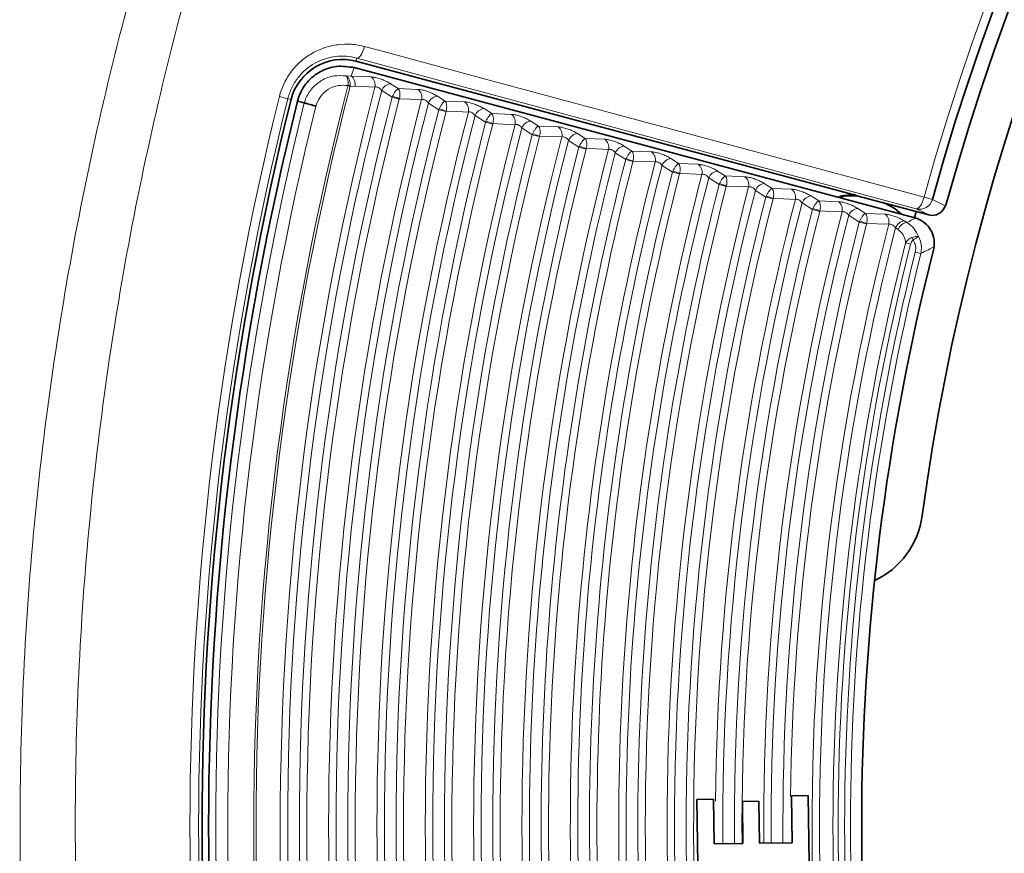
# Model space of a CAD drawing. Header units: millimetres. Extents: x 0 to 1118, y 0 to 864.
# Tile 185 of 256: x 432.65 to 441.98, y 475.49 to 483.39. Entities that reach past the tile are written whole.
import ezdxf

# ---------------------------------------------------------------- set-up
doc = ezdxf.new("R2010")
doc.units = ezdxf.units.MM

msp = doc.modelspace()

# ---------------------------------------------------------------- linework, layer by layer
at = {"color": 7, "linetype": 'Continuous', "lineweight": 18}
for p, q in [((435.8424, 483.0276), (435.8342, 482.9972)), ((441.1434, 481.6), (435.8424, 483.0276)), ((435.7885, 482.8566), (435.8181, 482.9368)), ((435.7394, 482.8588), (435.7885, 482.8566)), ((435.7887, 482.8563), (435.9787, 482.8489)), ((436.1626, 482.7849), (436.2353, 482.7379)), ((435.7581, 482.7642), (435.7586, 482.7675)), ((435.7787, 482.7589), (435.7581, 482.7642)), ((435.7787, 482.7589), (435.7796, 482.7665)), ((435.8244, 482.7603), (435.7787, 482.7589)), ((436.1767, 482.6564), (436.0785, 482.72)), ((436.2353, 482.7379), (436.4213, 482.7307)), ((435.1883, 482.6428), (435.1085, 482.6627)), ((435.1883, 482.6428), (435.2196, 482.635)), ((436.1767, 482.6564), (436.1806, 482.6655)), ((436.245, 482.6387), (436.1767, 482.6564)), ((436.2463, 482.6429), (436.245, 482.6387)), ((436.6193, 482.5381), (436.5211, 482.6017)), ((436.6052, 482.6667), (436.6779, 482.6197)), ((436.6779, 482.6197), (436.8639, 482.6124)), ((436.6193, 482.5381), (436.6232, 482.5473)), ((436.6876, 482.5204), (436.6193, 482.5381)), ((436.6889, 482.5246), (436.6876, 482.5204)), ((437.0478, 482.5484), (437.1205, 482.5014)), ((437.0619, 482.4198), (436.9636, 482.4834)), ((437.0619, 482.4198), (437.0658, 482.429)), ((437.1302, 482.4022), (437.0619, 482.4198)), ((437.1205, 482.5014), (437.3065, 482.4942)), ((437.4903, 482.4302), (437.5631, 482.3832)), ((437.1315, 482.4064), (437.1302, 482.4022)), ((437.5045, 482.3016), (437.4062, 482.3652)), ((437.5631, 482.3832), (437.7491, 482.3759)), ((437.5045, 482.3016), (437.5083, 482.3108)), ((437.5728, 482.2839), (437.5045, 482.3016)), ((437.5741, 482.2881), (437.5728, 482.2839)), ((437.9471, 482.1833), (437.8488, 482.2469)), ((437.9329, 482.3119), (438.0057, 482.2649)), ((438.0057, 482.2649), (438.1916, 482.2577)), ((437.9471, 482.1833), (437.9509, 482.1925)), ((438.0154, 482.1657), (437.9471, 482.1833)), ((438.0167, 482.1699), (438.0154, 482.1657)), ((438.3755, 482.1937), (438.4483, 482.1466)), ((438.4483, 482.1466), (438.6342, 482.1394)), ((438.3897, 482.0651), (438.2914, 482.1287)), ((438.3897, 482.0651), (438.3935, 482.0743)), ((438.458, 482.0474), (438.3897, 482.0651)), ((438.4592, 482.0517), (438.458, 482.0474)), ((438.8181, 482.0754), (438.8909, 482.0284)), ((438.8323, 481.9468), (438.734, 482.0104)), ((438.8323, 481.9468), (438.8361, 481.9561)), ((438.9006, 481.9292), (438.8323, 481.9468)), ((438.8909, 482.0284), (439.0768, 482.0212)), ((439.2607, 481.9572), (439.3335, 481.9101)), ((438.9018, 481.9334), (438.9006, 481.9292)), ((439.2748, 481.8285), (439.1766, 481.8921)), ((439.3335, 481.9101), (439.5194, 481.9029)), ((439.2748, 481.8285), (439.2787, 481.8378)), ((439.3432, 481.8109), (439.2748, 481.8285)), ((439.3444, 481.8152), (439.3432, 481.8109)), ((439.7174, 481.7103), (439.6192, 481.7739)), ((439.7033, 481.8389), (439.7761, 481.7919)), ((439.7761, 481.7919), (439.962, 481.7847)), ((439.7174, 481.7103), (439.7213, 481.7196)), ((439.7858, 481.6927), (439.7174, 481.7103)), ((439.787, 481.6969), (439.7858, 481.6927)), ((440.1459, 481.7207), (440.2186, 481.6736)), ((440.2186, 481.6736), (440.4046, 481.6664)), ((441.2962, 481.6876), (441.2169, 481.7094)), ((440.16, 481.592), (440.0617, 481.6556)), ((440.16, 481.592), (440.1639, 481.6013)), ((440.2284, 481.5744), (440.16, 481.592)), ((440.2296, 481.5787), (440.2284, 481.5744)), ((440.5885, 481.6024), (440.6612, 481.5554)), ((440.6026, 481.4737), (440.5043, 481.5374)), ((440.6026, 481.4737), (440.6065, 481.4831)), ((440.6612, 481.5554), (440.8472, 481.5482)), ((441.031, 481.4842), (441.0548, 481.4688)), ((440.671, 481.4562), (440.6026, 481.4737)), ((440.6722, 481.4604), (440.671, 481.4562)), ((440.9707, 481.4037), (440.9469, 481.4191)), ((441.0899, 481.2653), (441.0422, 481.2774)), ((441.1867, 481.1748), (441.1337, 481.1881))]:
    msp.add_line(p, q, dxfattribs=at)
at = {"color": 7, "linetype": 'Continuous', "lineweight": 35}
for p, q in [((435.8342, 482.9972), (440.5415, 481.7359)), ((441.1284, 481.5139), (435.8181, 482.9368)), ((435.3447, 482.6022), (435.2803, 482.6199)), ((435.3448, 482.6022), (435.3447, 482.6022)), ((440.581, 481.7235), (441.1421, 481.5732)), ((441.126, 481.513), (441.1421, 481.5732)), ((441.2631, 481.5407), (441.1421, 481.5732)), ((441.4241, 481.633), (441.416, 481.6284)), ((441.1366, 481.5116), (441.1284, 481.5139)), ((439.0637, 476.0006), (439.222, 476.0028)), ((439.0723, 475.386), (439.0637, 476.0006)), ((439.222, 476.0028), (439.2279, 475.581)), ((439.4952, 475.9831), (439.6519, 475.9853)), ((439.5007, 475.5849), (439.4952, 475.9831)), ((439.6519, 475.9853), (439.6575, 475.587)), ((439.9617, 476.0366), (440.12, 476.0389)), ((439.9679, 475.5914), (439.9617, 476.0366)), ((440.12, 476.0389), (440.129, 475.4008)), ((439.2279, 475.581), (439.5007, 475.5849)), ((439.6575, 475.587), (439.9679, 475.5914))]:
    msp.add_line(p, q, dxfattribs=at)
at = {"color": 7, "linetype": 'Continuous', "lineweight": 18, "flags": 128}
for points in [[(435.8424, 483.0276), (435.851, 483.0278), (435.8606, 483.0326), (435.8707, 483.0419), (435.881, 483.0552), (435.891, 483.0721), (435.9004, 483.0918), (435.9088, 483.1138), (435.916, 483.137)], [(435.916, 483.137), (436.1428, 483.0759), (437.0502, 482.8316), (440.6796, 481.8541), (441.2169, 481.7094)], [(436.0141, 482.7528), (435.9007, 482.7573), (435.8244, 482.7603)], [(436.4567, 482.6346), (436.3433, 482.6391), (436.2463, 482.6429)], [(436.8993, 482.5163), (436.7859, 482.5208), (436.6889, 482.5246)], [(437.3419, 482.3981), (437.2285, 482.4026), (437.1315, 482.4064)], [(437.7845, 482.2798), (437.671, 482.2843), (437.5741, 482.2881)], [(438.227, 482.1616), (438.1136, 482.1661), (438.0167, 482.1699)], [(438.6696, 482.0434), (438.5562, 482.0478), (438.4592, 482.0517)], [(439.1122, 481.9251), (438.9988, 481.9296), (438.9018, 481.9334)], [(439.5548, 481.8069), (439.4414, 481.8114), (439.3444, 481.8152)], [(439.9974, 481.6886), (439.884, 481.6931), (439.787, 481.6969)], [(441.1434, 481.6), (441.152, 481.6002), (441.1616, 481.605), (441.1717, 481.6143), (441.182, 481.6276), (441.192, 481.6444), (441.2014, 481.6642), (441.2098, 481.6861), (441.2169, 481.7094)], [(441.2962, 481.6876), (441.3002, 481.6856), (441.3161, 481.6777), (441.3799, 481.6463), (441.416, 481.6284)], [(440.44, 481.5704), (440.3266, 481.5749), (440.2296, 481.5787)], [(441.2631, 481.5407), (441.2056, 481.5692), (441.1434, 481.6)], [(440.8826, 481.4521), (440.7692, 481.4566), (440.6722, 481.4604)]]:
    msp.add_lwpolyline(points, dxfattribs=at)
at = {"color": 7, "linetype": 'Continuous', "lineweight": 35, "flags": 128}
for points in [[(440.5415, 481.7359), (440.4374, 481.7217), (440.4023, 481.7085)], [(440.416, 481.7048), (440.4734, 481.7217), (440.581, 481.7235)]]:
    msp.add_lwpolyline(points, dxfattribs=at)
at = {"color": 7, "linetype": 'Continuous', "lineweight": 35}
for centre, radius, start, end in [((462.8758, 475.7514), 21.875, 63.34723, 172.28355), ((462.8758, 475.7514), 22.3812, 102.96505, 164.61944), ((462.8758, 475.7514), 22.2435, 102.62005, 164.66754), ((435.7048, 482.5142), 0.5, 75, 166.02319), ((462.8758, 475.7514), 28.5, 166.02319, 193.97681), ((462.8758, 475.7514), 28.4375, 166.02319, 193.97681), ((440.6562, 481.1875), 0.5, 46.04498, 70.21129), ((462.8758, 475.7514), 22.25, 165.79659, 194.20341), ((440.4124, 478.7952), 0.7938, 294.98039, 352.28355)]:
    msp.add_arc(centre, radius, start, end, dxfattribs=at)
at = {"color": 7, "linetype": 'Continuous', "lineweight": 18}
for centre, radius, start, end in [((462.8758, 475.7514), 22.4634, 102.96505, 164.61944), ((435.9212, 482.7732), 0.0951, 347.63454, 52.80521), ((436.1739, 482.6834), 0.1022, 96.34309, 159.03574), ((462.8758, 475.7514), 28.0099, 165.50061, 194.49938), ((462.8758, 475.7514), 27.9886, 165.50061, 194.49938), ((462.8758, 475.7514), 27.7592, 165.39113, 194.60887), ((462.8758, 475.7514), 27.6886, 165.42335, 194.57665), ((435.791, 483.2266), 0.4602, 265.9642, 268.57456), ((436.3638, 482.6549), 0.0951, 347.63813, 52.80601), ((462.8758, 475.7514), 28.6145, 166.02319, 193.97681), ((462.8758, 475.7514), 28.5323, 166.02319, 193.97681), ((462.8758, 475.7514), 28.3707, 166.0265, 193.97425), ((462.8758, 475.7514), 27.5776, 165.49984, 194.50016), ((462.8758, 475.7514), 27.507, 165.49984, 194.50016), ((462.8758, 475.7514), 27.3011, 165.39699, 194.60301), ((462.8758, 475.7514), 27.2305, 165.42979, 194.57021), ((436.0546, 482.1935), 0.4885, 66.90246, 75.06136), ((436.6165, 482.5651), 0.1022, 96.34456, 159.03844), ((436.8064, 482.5367), 0.0951, 347.64185, 52.80684), ((462.8758, 475.7514), 28.2562, 166.03072, 193.97097), ((462.8758, 475.7514), 27.1195, 165.50761, 194.49239), ((462.8758, 475.7514), 27.0489, 165.50761, 194.49239), ((462.8758, 475.7514), 26.843, 165.40305, 194.59695), ((436.4975, 482.076), 0.4878, 66.8964, 75.06796), ((437.059, 482.4469), 0.1022, 96.34608, 159.04124), ((462.8758, 475.7514), 26.7724, 165.43646, 194.56354), ((462.8758, 475.7514), 26.6614, 165.51565, 194.48435), ((436.9403, 481.9585), 0.487, 66.89013, 75.07478), ((437.249, 482.4184), 0.0951, 347.6457, 52.80769), ((437.5016, 482.3286), 0.1022, 96.34766, 159.04413), ((462.8758, 475.7514), 26.5908, 165.51565, 194.48435), ((462.8758, 475.7514), 26.3849, 165.40932, 194.59068), ((462.8758, 475.7514), 26.3143, 165.44336, 194.55664), ((437.6916, 482.3002), 0.0951, 347.64968, 52.80858), ((462.8758, 475.7514), 26.2033, 165.52396, 194.47604), ((462.8758, 475.7514), 26.1327, 165.52396, 194.47604), ((462.8758, 475.7514), 25.9268, 165.41581, 194.58419), ((462.8758, 475.7514), 25.8562, 165.4505, 194.5495), ((437.3832, 481.841), 0.4862, 66.88365, 75.08185), ((437.9442, 482.2104), 0.1022, 96.34929, 159.04713), ((438.1342, 482.1819), 0.0951, 347.6538, 52.8095), ((462.8758, 475.7514), 25.7452, 165.53258, 194.46742), ((462.8758, 475.7514), 25.6746, 165.53258, 194.46742), ((462.8758, 475.7514), 25.4687, 165.42253, 194.57747), ((437.8261, 481.7236), 0.4853, 66.87693, 75.08916), ((438.3868, 482.0921), 0.1022, 96.35099, 159.05023), ((438.5768, 482.0637), 0.0951, 347.65808, 52.81045), ((462.8758, 475.7514), 25.3981, 165.45791, 186.17011), ((462.8758, 475.7514), 25.2871, 165.54151, 186.24123), ((462.8758, 475.7514), 25.2165, 165.54151, 187.11165), ((462.8758, 475.7514), 25.0106, 165.4295, 186.7985), ((438.2689, 481.6062), 0.4844, 66.86998, 75.09674), ((438.8294, 481.9739), 0.1022, 96.35274, 159.05345), ((462.8758, 475.7514), 24.94, 165.46558, 186.42144), ((462.8758, 475.7514), 24.829, 165.55076, 186.13378), ((438.7118, 481.4888), 0.4835, 66.86277, 75.10459), ((439.0194, 481.9454), 0.0951, 347.66251, 52.81144), ((439.272, 481.8556), 0.1022, 96.35456, 159.05678), ((462.8758, 475.7514), 24.7584, 165.55076, 186.06262), ((462.8758, 475.7514), 24.5525, 165.43673, 186.09611), ((462.8758, 475.7514), 24.4819, 165.47355, 186.20255), ((439.4619, 481.8272), 0.0951, 347.66711, 52.81246), ((462.8758, 475.7514), 24.3709, 165.56037, 186.69203), ((462.8758, 475.7514), 24.3003, 165.56037, 194.43963), ((462.8758, 475.7514), 24.0944, 165.44423, 194.55577), ((462.8758, 475.7514), 24.0238, 165.48181, 194.51819), ((439.1547, 481.3714), 0.4826, 66.85529, 75.11274), ((439.7146, 481.7374), 0.1022, 96.35646, 159.06025), ((439.9045, 481.7089), 0.0951, 347.6719, 52.81352), ((462.8758, 475.7514), 23.9128, 165.57034, 194.42966), ((462.8758, 475.7514), 23.8422, 165.57034, 181.68936), ((462.8758, 475.7514), 23.6363, 165.45203, 179.43684), ((439.5977, 481.2541), 0.4816, 66.84753, 75.1212), ((440.1572, 481.6191), 0.1022, 96.35842, 159.06385), ((440.3471, 481.5907), 0.0951, 347.67686, 52.81462), ((441.1757, 481.7207), 0.125, 255.00823, 344.61964), ((462.8758, 475.7514), 23.5657, 165.4904, 180.41144), ((462.8758, 475.7514), 23.4547, 165.58071, 180.40959), ((462.8758, 475.7514), 23.3841, 165.58071, 180.40841), ((440.0406, 481.1368), 0.4806, 66.83946, 75.12999), ((440.5998, 481.5009), 0.1022, 96.36047, 159.06759), ((462.8758, 475.7514), 23.1782, 165.46013, 180.40492), ((462.8758, 475.7514), 23.1076, 165.49934, 180.40371), ((440.4835, 481.0195), 0.4796, 66.83107, 75.13913), ((440.7897, 481.4724), 0.0951, 347.68203, 52.81577), ((441.0424, 481.3826), 0.1022, 96.3626, 159.07149), ((462.8758, 475.7514), 22.9965, 165.59149, 180.40178), ((462.8758, 475.7514), 22.926, 165.59149, 179.30765), ((462.8758, 475.7514), 22.7201, 165.46855, 182.23412), ((462.8758, 475.7514), 22.6495, 165.50863, 194.49137), ((441.0662, 481.3672), 0.1022, 96.36779, 159.08099), ((440.9454, 481.2384), 0.1784, 20.93794, 29.61168), ((462.8758, 475.7514), 22.5221, 165.79704, 194.20296), ((462.8758, 475.7514), 22.4729, 165.79704, 194.20296), ((462.8758, 475.7514), 22.4116, 165.96097, 194.03903), ((462.8758, 475.7514), 22.357, 165.96097, 194.03903)]:
    msp.add_arc(centre, radius, start, end, dxfattribs=at)
for points, knots in [([(463.0793, 505.9375), (464.0748, 505.9308), (465.0647, 505.875), (467.0328, 505.6675), (468.0111, 505.5157), (469.4697, 505.215), (469.9554, 505.1023), (470.916, 504.8544), (471.3914, 504.7191), (472.8038, 504.2798), (473.7267, 503.9424), (475.5355, 503.1797), (476.4214, 502.7544), (477.7222, 502.0496), (478.1511, 501.8035), (478.9994, 501.2885), (479.4192, 501.0193), (480.6503, 500.1863), (481.4382, 499.5944), (482.9501, 498.3398), (483.674, 497.6771), (485.0575, 496.2802), (485.7172, 495.5462), (486.5004, 494.5827), (486.6551, 494.3875), (486.9589, 493.9943), (487.1081, 493.7963), (487.5475, 493.1976), (487.8297, 492.7927), (488.6443, 491.5603), (489.145, 490.7155), (490.0626, 488.9802), (490.4795, 488.0897), (491.0406, 486.7187), (491.2169, 486.2558), (491.4649, 485.5526), (491.5449, 485.3167), (491.6984, 484.8447), (491.7721, 484.6082), (492.1254, 483.4231), (492.3598, 482.4671), (492.734, 480.5396), (492.8739, 479.5681), (493.0589, 477.6096), (493.104, 476.6225), (493.0979, 475.1298), (493.0836, 474.6337), (493.0309, 473.6465), (492.9925, 473.155), (492.8419, 471.687), (492.6942, 470.7167), (492.3047, 468.7929), (492.0629, 467.8394), (491.6283, 466.422), (491.4714, 465.9516), (491.1331, 465.0154), (490.9531, 464.5534), (490.3812, 463.1857), (489.9574, 462.2981), (489.027, 460.5698), (488.5204, 459.7293), (487.6975, 458.5042), (487.4127, 458.1018), (486.8219, 457.3091), (486.5156, 456.9184), (485.5659, 455.767), (484.9001, 455.037), (483.5055, 453.6496), (482.7767, 452.9922), (481.2566, 451.7494), (480.4653, 451.164), (479.436, 450.4785), (479.2281, 450.3437), (478.8084, 450.0788), (478.5962, 449.9486), (477.9559, 449.5663), (477.5245, 449.3229), (476.2168, 448.6268), (475.3272, 448.2079), (473.5126, 447.4587), (472.5877, 447.1285), (471.1737, 446.7002), (470.698, 446.5687), (469.9776, 446.3884), (469.7363, 446.3312), (469.2515, 446.2225), (469.0078, 446.171), (467.7888, 445.9291), (466.8086, 445.7845), (464.8379, 445.5916), (463.8472, 445.5433), (461.8565, 445.5449), (460.8695, 445.5947), (458.9115, 445.7889), (457.9404, 445.9332), (456.0143, 446.3161), (455.0592, 446.5547), (453.8755, 446.9129), (453.6393, 446.9876), (453.1679, 447.143), (452.9324, 447.2239), (452.2302, 447.4747), (451.768, 447.6528), (450.3992, 448.2191), (449.5101, 448.6392), (447.7779, 449.5629), (446.9348, 450.0665), (445.705, 450.8851), (445.3009, 451.1686), (444.7037, 451.61), (444.5061, 451.7598), (444.1139, 452.0648), (443.9191, 452.2202), (442.9582, 453.0064), (442.2262, 453.6682), (440.8337, 455.056), (440.1732, 455.782), (438.9235, 457.2977), (438.3342, 458.0875), (437.5052, 459.3214), (437.2374, 459.7421), (436.7254, 460.5921), (436.4809, 461.0218), (435.7807, 462.325), (435.3586, 463.2124), (434.6027, 465.0237), (434.269, 465.9477), (433.8353, 467.3615), (433.7019, 467.8375), (433.4578, 468.7987), (433.3471, 469.2851), (433.0527, 470.7429), (432.9057, 471.7175), (432.7071, 473.6719), (432.6555, 474.6518), (432.648, 476.6168), (432.6921, 477.602), (432.8321, 479.0838), (432.8912, 479.579), (433.033, 480.5597), (433.1156, 481.0466), (433.3986, 482.4972), (433.6338, 483.4505), (434.1957, 485.3305), (434.5224, 486.2571), (435.0825, 487.6264), (435.2809, 488.0795), (435.5963, 488.7538), (435.7046, 488.978), (435.9263, 489.423), (436.0397, 489.6437), (436.6192, 490.7381), (437.1226, 491.5848), (438.207, 493.2223), (438.7882, 494.013), (440.0281, 495.5383), (440.6869, 496.2729), (441.5606, 497.155), (441.7381, 497.3298), (442.0964, 497.6741), (442.2773, 497.8437), (442.8253, 498.3449), (443.1976, 498.6689), (444.3353, 499.6114), (445.1212, 500.2003), (446.7477, 501.2997), (447.5882, 501.8102), (448.8905, 502.5162), (449.3316, 502.7416), (450.0038, 503.0644), (450.2296, 503.1694), (450.6822, 503.3732), (450.9093, 503.4721), (452.0491, 503.952), (452.9741, 504.2888), (454.8497, 504.8706), (455.8004, 505.1156), (457.7276, 505.5132), (458.7042, 505.6656), (460.6841, 505.875), (461.6769, 505.9308), (462.6724, 505.9375)], [0, 0, 0, 0, 0.015625, 0.015625, 0.03125, 0.03125, 0.039062, 0.039062, 0.046875, 0.046875, 0.0625, 0.0625, 0.078125, 0.078125, 0.085937, 0.085937, 0.09375, 0.09375, 0.109375, 0.109375, 0.125, 0.125, 0.140625, 0.140625, 0.144531, 0.144531, 0.148437, 0.148437, 0.15625, 0.15625, 0.171875, 0.171875, 0.1875, 0.1875, 0.195312, 0.195312, 0.199219, 0.199219, 0.203125, 0.203125, 0.21875, 0.21875, 0.234375, 0.234375, 0.25, 0.25, 0.257812, 0.257812, 0.265625, 0.265625, 0.28125, 0.28125, 0.296875, 0.296875, 0.304687, 0.304687, 0.3125, 0.3125, 0.328125, 0.328125, 0.34375, 0.34375, 0.351562, 0.351562, 0.359375, 0.359375, 0.375, 0.375, 0.390625, 0.390625, 0.40625, 0.40625, 0.410156, 0.410156, 0.414062, 0.414062, 0.421875, 0.421875, 0.4375, 0.4375, 0.453125, 0.453125, 0.460937, 0.460937, 0.464844, 0.464844, 0.46875, 0.46875, 0.484375, 0.484375, 0.5, 0.5, 0.515625, 0.515625, 0.53125, 0.53125, 0.546875, 0.546875, 0.550781, 0.550781, 0.554687, 0.554687, 0.5625, 0.5625, 0.578125, 0.578125, 0.59375, 0.59375, 0.601562, 0.601562, 0.605469, 0.605469, 0.609375, 0.609375, 0.625, 0.625, 0.640625, 0.640625, 0.65625, 0.65625, 0.664062, 0.664062, 0.671875, 0.671875, 0.6875, 0.6875, 0.703125, 0.703125, 0.710937, 0.710937, 0.71875, 0.71875, 0.734375, 0.734375, 0.75, 0.75, 0.765625, 0.765625, 0.773438, 0.773438, 0.78125, 0.78125, 0.796875, 0.796875, 0.8125, 0.8125, 0.820313, 0.820313, 0.824219, 0.824219, 0.828125, 0.828125, 0.84375, 0.84375, 0.859375, 0.859375, 0.875, 0.875, 0.878906, 0.878906, 0.882813, 0.882813, 0.890625, 0.890625, 0.90625, 0.90625, 0.921875, 0.921875, 0.929688, 0.929688, 0.933594, 0.933594, 0.9375, 0.9375, 0.953125, 0.953125, 0.96875, 0.96875, 0.984375, 0.984375, 1, 1, 1, 1]), ([(462.6258, 505.5573), (461.6461, 505.5491), (460.6688, 505.4924), (458.721, 505.2826), (457.7604, 505.1306), (455.8648, 504.7353), (454.9298, 504.492), (453.0854, 503.915), (452.1759, 503.5812), (451.0554, 503.1059), (450.8322, 503.0079), (450.3873, 502.8061), (450.1653, 502.7021), (449.5046, 502.3825), (449.0712, 502.1594), (447.7916, 501.4607), (446.966, 500.9557), (445.369, 499.8684), (444.5976, 499.2862), (443.4814, 498.3546), (443.1161, 498.0343), (442.5787, 497.539), (442.4013, 497.3714), (442.05, 497.0313), (441.876, 496.8585), (441.0194, 495.9869), (440.3739, 495.2613), (439.1597, 493.755), (438.5911, 492.9744), (437.5305, 491.3584), (437.0386, 490.523), (436.4728, 489.4437), (436.3621, 489.226), (436.1456, 488.7872), (436.0399, 488.5661), (435.732, 487.9011), (435.5385, 487.4545), (434.9923, 486.1044), (434.6739, 485.1912), (434.1267, 483.3389), (433.898, 482.3997), (433.6231, 480.9713), (433.5428, 480.4919), (433.4054, 479.5264), (433.3481, 479.039), (433.2127, 477.5803), (433.1703, 476.6105), (433.179, 474.6762), (433.2301, 473.7116), (433.4254, 471.7876), (433.5696, 470.8282), (433.8581, 469.3931), (433.9666, 468.9144), (434.2057, 467.968), (434.3364, 467.4994), (434.7612, 466.1072), (435.0882, 465.1971), (435.8288, 463.4127), (436.2424, 462.5384), (436.9287, 461.2541), (437.1685, 460.8305), (437.5449, 460.2021), (437.6734, 459.9936), (437.9352, 459.58), (438.0685, 459.3753), (438.7459, 458.3617), (439.3239, 457.583), (440.5501, 456.0881), (441.1984, 455.372), (442.5656, 454.0027), (443.2846, 453.3495), (444.2287, 452.5736), (444.4201, 452.4202), (444.8054, 452.1192), (444.9995, 451.9713), (445.5864, 451.5357), (445.9835, 451.2559), (447.1921, 450.4478), (448.0209, 449.9507), (449.7241, 449.0387), (450.5984, 448.6238), (451.9449, 448.0645), (452.3996, 447.8887), (453.0904, 447.6409), (453.3221, 447.561), (453.7859, 447.4075), (454.0183, 447.3338), (455.1829, 446.9799), (456.1226, 446.7443), (458.0179, 446.3661), (458.9734, 446.2236), (460.9003, 446.0318), (461.8717, 445.9825), (463.831, 445.9808), (464.8061, 446.0286), (466.7456, 446.2191), (467.7103, 446.3618), (468.9098, 446.6007), (469.1497, 446.6516), (469.6268, 446.7589), (469.8642, 446.8155), (470.5731, 446.9935), (471.0413, 447.1234), (472.4324, 447.5464), (473.3423, 447.8724), (475.1271, 448.6121), (476.002, 449.0258), (477.2877, 449.713), (477.7119, 449.9532), (478.3413, 450.3306), (478.5499, 450.4592), (478.9626, 450.7207), (479.167, 450.8538), (480.1787, 451.5305), (480.9563, 452.1083), (482.4497, 453.3348), (483.1655, 453.9834), (484.5348, 455.3521), (485.1882, 456.0722), (486.1201, 457.2076), (486.4207, 457.593), (487.0004, 458.3747), (487.2797, 458.7714), (488.0868, 459.9792), (488.5835, 460.8078), (489.4955, 462.5109), (489.9107, 463.3854), (490.4711, 464.7326), (490.6474, 465.1875), (490.9788, 466.1095), (491.1326, 466.5727), (491.5584, 467.9685), (491.7953, 468.9073), (492.1773, 470.8014), (492.3222, 471.7566), (492.4703, 473.2017), (492.5081, 473.6855), (492.5603, 474.6572), (492.5746, 475.1455), (492.5816, 476.6144), (492.5384, 477.586), (492.3596, 479.5143), (492.224, 480.4709), (491.8604, 482.3694), (491.6324, 483.3111), (491.2884, 484.4788), (491.2167, 484.7119), (491.0671, 485.177), (490.9893, 485.4094), (490.7476, 486.1024), (490.5758, 486.5585), (490.0287, 487.9099), (489.622, 488.7881), (488.7258, 490.4998), (488.2365, 491.3334), (487.4398, 492.5498), (487.1637, 492.9496), (486.7337, 493.5406), (486.5877, 493.7362), (486.2902, 494.1245), (486.1387, 494.3173), (485.3719, 495.2686), (484.7256, 495.9936), (483.3694, 497.3737), (482.6595, 498.0287), (481.1761, 499.2689), (480.4028, 499.8541), (479.1938, 500.6781), (478.7815, 500.9444), (477.9482, 501.4539), (477.5268, 501.6974), (476.2487, 502.3949), (475.3781, 502.816), (473.6001, 503.5715), (472.6927, 503.9059), (471.3039, 504.3416), (470.8363, 504.4759), (469.8916, 504.722), (469.4138, 504.834), (467.9787, 505.1331), (467.0161, 505.2845), (465.0796, 505.4925), (464.1056, 505.5491), (463.1258, 505.5573)], [0, 0, 0, 0, 0.015625, 0.015625, 0.03125, 0.03125, 0.046875, 0.046875, 0.0625, 0.0625, 0.066406, 0.066406, 0.070312, 0.070312, 0.078125, 0.078125, 0.09375, 0.09375, 0.109375, 0.109375, 0.117187, 0.117187, 0.121094, 0.121094, 0.125, 0.125, 0.140625, 0.140625, 0.15625, 0.15625, 0.171875, 0.171875, 0.175781, 0.175781, 0.179687, 0.179687, 0.1875, 0.1875, 0.203125, 0.203125, 0.21875, 0.21875, 0.226562, 0.226562, 0.234375, 0.234375, 0.25, 0.25, 0.265625, 0.265625, 0.28125, 0.28125, 0.289062, 0.289062, 0.296875, 0.296875, 0.3125, 0.3125, 0.328125, 0.328125, 0.335937, 0.335937, 0.339844, 0.339844, 0.34375, 0.34375, 0.359375, 0.359375, 0.375, 0.375, 0.390625, 0.390625, 0.394531, 0.394531, 0.398438, 0.398438, 0.40625, 0.40625, 0.421875, 0.421875, 0.4375, 0.4375, 0.445313, 0.445313, 0.449219, 0.449219, 0.453125, 0.453125, 0.46875, 0.46875, 0.484375, 0.484375, 0.5, 0.5, 0.515625, 0.515625, 0.53125, 0.53125, 0.535156, 0.535156, 0.539063, 0.539063, 0.546875, 0.546875, 0.5625, 0.5625, 0.578125, 0.578125, 0.585938, 0.585938, 0.589844, 0.589844, 0.59375, 0.59375, 0.609375, 0.609375, 0.625, 0.625, 0.640625, 0.640625, 0.648438, 0.648438, 0.65625, 0.65625, 0.671875, 0.671875, 0.6875, 0.6875, 0.695313, 0.695313, 0.703125, 0.703125, 0.71875, 0.71875, 0.734375, 0.734375, 0.742188, 0.742188, 0.75, 0.75, 0.765625, 0.765625, 0.78125, 0.78125, 0.796875, 0.796875, 0.800781, 0.800781, 0.804688, 0.804688, 0.8125, 0.8125, 0.828125, 0.828125, 0.84375, 0.84375, 0.851563, 0.851563, 0.855469, 0.855469, 0.859375, 0.859375, 0.875, 0.875, 0.890625, 0.890625, 0.90625, 0.90625, 0.914063, 0.914063, 0.921875, 0.921875, 0.9375, 0.9375, 0.953125, 0.953125, 0.960938, 0.960938, 0.96875, 0.96875, 0.984375, 0.984375, 1, 1, 1, 1]), ([(435.1085, 482.6627), (435.1194, 482.7066), (435.1346, 482.7486), (435.1733, 482.8288), (435.1971, 482.8675), (435.251, 482.9379), (435.2812, 482.9699), (435.3478, 483.0278), (435.3838, 483.0531), (435.459, 483.0957), (435.4989, 483.1133), (435.5806, 483.1402), (435.6221, 483.1494), (435.7063, 483.1599), (435.7492, 483.161), (435.8334, 483.155), (435.8749, 483.1481), (435.916, 483.137)], [0, 0, 0, 0, 0.125, 0.125, 0.25, 0.25, 0.375, 0.375, 0.5, 0.5, 0.625, 0.625, 0.75, 0.75, 0.875, 0.875, 1, 1, 1, 1]), ([(435.8424, 483.0276), (435.8096, 483.0364), (435.7764, 483.042), (435.7091, 483.047), (435.6748, 483.0462), (435.6072, 483.0381), (435.5738, 483.0309), (435.508, 483.0096), (435.4757, 482.9956), (435.384, 482.9445), (435.3281, 482.8971), (435.2615, 482.811), (435.2418, 482.7794), (435.2099, 482.7135), (435.1973, 482.679), (435.1883, 482.6428)], [0, 0, 0, 0, 0.125, 0.125, 0.25, 0.25, 0.375, 0.375, 0.5, 0.5, 0.75, 0.75, 0.875, 0.875, 1, 1, 1, 1]), ([(435.3448, 482.6022), (435.3471, 482.6099), (435.361, 482.6569), (435.4071, 482.7387), (435.5047, 482.8217), (435.6225, 482.8659), (435.7023, 482.861), (435.7394, 482.8588)], [0, 0, 0, 0, 0.046603, 0.28207, 0.526767, 0.780133, 1, 1, 1, 1]), ([(435.7586, 482.7675), (435.7594, 482.7754), (435.7612, 482.7934), (435.7589, 482.8204), (435.7518, 482.8441), (435.7441, 482.855), (435.7397, 482.8586), (435.7394, 482.8588)], [0, 0, 0, 0, 0.202414, 0.461723, 0.72258, 0.986118, 1, 1, 1, 1]), ([(435.7796, 482.7665), (435.7796, 482.7745), (435.7797, 482.7926), (435.7726, 482.8198), (435.7591, 482.8439), (435.7466, 482.8549), (435.7397, 482.8586), (435.7394, 482.8588)], [0, 0, 0, 0, 0.202407, 0.461766, 0.722656, 0.989249, 1, 1, 1, 1]), ([(435.7885, 482.8566), (435.7885, 482.8566), (435.7885, 482.8565), (435.7886, 482.8564), (435.7887, 482.8564), (435.7887, 482.8563)], [0, 0, 0, 0, 0.437569, 0.755085, 1, 1, 1, 1]), ([(435.8244, 482.7603), (435.8249, 482.7639), (435.8261, 482.7729), (435.8259, 482.7919), (435.8207, 482.8163), (435.8079, 482.8411), (435.7951, 482.8513), (435.7887, 482.8563)], [0, 0, 0, 0, 0.0944958, 0.236649, 0.4911001, 0.74555, 1, 1, 1, 1]), ([(435.9787, 482.8489), (435.9862, 482.8483), (436.0041, 482.8469), (436.0408, 482.8386), (436.0846, 482.8241), (436.1283, 482.8053), (436.1512, 482.7917), (436.1626, 482.7849)], [0, 0, 0, 0, 0.148172, 0.353493, 0.564858, 0.782559, 1, 1, 1, 1]), ([(435.7586, 482.7675), (435.7275, 482.7695), (435.6644, 482.7736), (435.5738, 482.7376), (435.5018, 482.6749), (435.4675, 482.6137), (435.4571, 482.5786), (435.4553, 482.5725)], [0, 0, 0, 0, 0.242991, 0.49206, 0.729312, 0.953176, 1, 1, 1, 1]), ([(436.0785, 482.72), (436.075, 482.7246), (436.0682, 482.7337), (436.0544, 482.7445), (436.0437, 482.7498), (436.0342, 482.753), (436.0283, 482.754), (436.0205, 482.7542), (436.017, 482.7534), (436.0141, 482.7528)], [0, 0, 0, 0, 0.23606, 0.456647, 0.619171, 0.659578, 0.826952, 0.854671, 1, 1, 1, 1]), ([(436.1806, 482.6655), (436.1845, 482.6734), (436.1928, 482.6903), (436.2073, 482.7125), (436.2181, 482.7251), (436.2253, 482.7316), (436.2287, 482.7343), (436.2316, 482.7361), (436.2331, 482.7369), (436.234, 482.7374), (436.2346, 482.7376), (436.2349, 482.7377), (436.2351, 482.7378), (436.2352, 482.7379), (436.2353, 482.7379)], [0, 0, 0, 0, 0.2158364, 0.4599166, 0.7170342, 0.7751463, 0.8685292, 0.9220001, 0.9534984, 0.97223, 0.9834062, 0.991107, 0.9922186, 1, 1, 1, 1]), ([(436.2463, 482.6429), (436.248, 482.6516), (436.2515, 482.67), (436.2512, 482.6974), (436.2476, 482.7149), (436.2436, 482.7254), (436.2412, 482.73), (436.2389, 482.7335), (436.2375, 482.7354), (436.2366, 482.7365), (436.2361, 482.7371), (436.2358, 482.7374), (436.2356, 482.7377), (436.2354, 482.7378), (436.2353, 482.7379)], [0, 0, 0, 0, 0.215837, 0.459917, 0.717035, 0.775146, 0.86853, 0.922001, 0.953499, 0.97223, 0.983406, 0.991107, 0.992219, 1, 1, 1, 1]), ([(436.4213, 482.7307), (436.4288, 482.7301), (436.4467, 482.7287), (436.4833, 482.7203), (436.5271, 482.7059), (436.5709, 482.6871), (436.5937, 482.6735), (436.6052, 482.6667)], [0, 0, 0, 0, 0.1481472, 0.3534689, 0.5648397, 0.78255, 1, 1, 1, 1]), ([(436.5211, 482.6017), (436.5176, 482.6064), (436.5108, 482.6155), (436.497, 482.6263), (436.4862, 482.6315), (436.4768, 482.6347), (436.4709, 482.6358), (436.463, 482.6359), (436.4596, 482.6352), (436.4567, 482.6346)], [0, 0, 0, 0, 0.236085, 0.456691, 0.61921, 0.659626, 0.826969, 0.854708, 1, 1, 1, 1]), ([(436.6232, 482.5473), (436.6271, 482.5552), (436.6354, 482.572), (436.6499, 482.5942), (436.6607, 482.6068), (436.6679, 482.6134), (436.6713, 482.6161), (436.6741, 482.6178), (436.6757, 482.6187), (436.6766, 482.6191), (436.6772, 482.6193), (436.6774, 482.6195), (436.6777, 482.6196), (436.6778, 482.6196), (436.6779, 482.6197)], [0, 0, 0, 0, 0.215866, 0.459988, 0.717056, 0.775273, 0.868599, 0.922041, 0.953523, 0.972244, 0.983415, 0.991106, 0.992218, 1, 1, 1, 1]), ([(436.6889, 482.5246), (436.6905, 482.5333), (436.6941, 482.5518), (436.6938, 482.5791), (436.6902, 482.5967), (436.6861, 482.6071), (436.6838, 482.6118), (436.6815, 482.6153), (436.6801, 482.6172), (436.6792, 482.6182), (436.6787, 482.6188), (436.6784, 482.6191), (436.6782, 482.6194), (436.678, 482.6195), (436.6779, 482.6197)], [0, 0, 0, 0, 0.215867, 0.459988, 0.717056, 0.775272, 0.8686, 0.922042, 0.953523, 0.972245, 0.983415, 0.991106, 0.992218, 1, 1, 1, 1]), ([(436.8639, 482.6124), (436.8714, 482.6118), (436.8893, 482.6104), (436.9259, 482.6021), (436.9697, 482.5876), (437.0135, 482.5688), (437.0363, 482.5552), (437.0478, 482.5484)], [0, 0, 0, 0, 0.1481221, 0.3534438, 0.5648206, 0.7825405, 1, 1, 1, 1]), ([(436.9636, 482.4834), (436.9602, 482.4881), (436.9534, 482.4972), (436.9396, 482.508), (436.9288, 482.5133), (436.9194, 482.5165), (436.9135, 482.5175), (436.9056, 482.5177), (436.9022, 482.5169), (436.8993, 482.5163)], [0, 0, 0, 0, 0.23611, 0.456736, 0.61925, 0.659675, 0.826986, 0.854746, 1, 1, 1, 1]), ([(437.0658, 482.429), (437.0697, 482.4369), (437.078, 482.4538), (437.0925, 482.476), (437.1033, 482.4886), (437.1105, 482.4951), (437.1139, 482.4978), (437.1167, 482.4996), (437.1183, 482.5004), (437.1192, 482.5009), (437.1197, 482.5011), (437.12, 482.5012), (437.1203, 482.5013), (437.1204, 482.5014), (437.1205, 482.5014)], [0, 0, 0, 0, 0.215897, 0.460063, 0.717078, 0.775404, 0.868672, 0.922083, 0.953548, 0.972259, 0.983424, 0.991106, 0.992217, 1, 1, 1, 1]), ([(437.1315, 482.4064), (437.1331, 482.4151), (437.1367, 482.4336), (437.1364, 482.4609), (437.1328, 482.4784), (437.1287, 482.4889), (437.1264, 482.4935), (437.1241, 482.497), (437.1227, 482.4989), (437.1218, 482.5), (437.1213, 482.5006), (437.121, 482.5009), (437.1208, 482.5011), (437.1206, 482.5013), (437.1205, 482.5014)], [0, 0, 0, 0, 0.215897, 0.460063, 0.717078, 0.775403, 0.868673, 0.922084, 0.953548, 0.97226, 0.983424, 0.991106, 0.992217, 1, 1, 1, 1]), ([(437.3065, 482.4942), (437.314, 482.4936), (437.3318, 482.4922), (437.3685, 482.4838), (437.4123, 482.4694), (437.456, 482.4506), (437.4789, 482.437), (437.4903, 482.4302)], [0, 0, 0, 0, 0.148096, 0.3534178, 0.5648008, 0.7825307, 1, 1, 1, 1]), ([(437.4062, 482.3652), (437.4027, 482.3699), (437.396, 482.379), (437.3821, 482.3898), (437.3714, 482.395), (437.362, 482.3982), (437.356, 482.3993), (437.3482, 482.3994), (437.3448, 482.3987), (437.3419, 482.3981)], [0, 0, 0, 0, 0.236137, 0.456782, 0.619291, 0.659727, 0.827004, 0.854785, 1, 1, 1, 1]), ([(437.5083, 482.3108), (437.5123, 482.3187), (437.5206, 482.3356), (437.5351, 482.3577), (437.5459, 482.3703), (437.5531, 482.3769), (437.5565, 482.3796), (437.5593, 482.3813), (437.5609, 482.3822), (437.5618, 482.3826), (437.5623, 482.3828), (437.5626, 482.383), (437.5629, 482.3831), (437.563, 482.3831), (437.5631, 482.3832)], [0, 0, 0, 0, 0.215929, 0.460139, 0.717101, 0.77554, 0.868747, 0.922127, 0.953574, 0.972275, 0.983433, 0.991105, 0.992217, 1, 1, 1, 1]), ([(437.5741, 482.2881), (437.5757, 482.2968), (437.5793, 482.3153), (437.579, 482.3426), (437.5754, 482.3602), (437.5713, 482.3706), (437.569, 482.3753), (437.5667, 482.3788), (437.5653, 482.3807), (437.5644, 482.3817), (437.5639, 482.3823), (437.5636, 482.3826), (437.5633, 482.3829), (437.5632, 482.383), (437.5631, 482.3832)], [0, 0, 0, 0, 0.215929, 0.46014, 0.717101, 0.775539, 0.868748, 0.922128, 0.953574, 0.972275, 0.983433, 0.991105, 0.992217, 1, 1, 1, 1]), ([(437.7491, 482.3759), (437.7565, 482.3753), (437.7744, 482.3739), (437.8111, 482.3656), (437.8549, 482.3511), (437.8986, 482.3323), (437.9215, 482.3187), (437.9329, 482.3119)], [0, 0, 0, 0, 0.148069, 0.3533909, 0.5647803, 0.7825205, 1, 1, 1, 1]), ([(437.8488, 482.2469), (437.8453, 482.2516), (437.8386, 482.2607), (437.8247, 482.2715), (437.814, 482.2768), (437.8046, 482.28), (437.7986, 482.281), (437.7908, 482.2812), (437.7874, 482.2805), (437.7845, 482.2798)], [0, 0, 0, 0, 0.236164, 0.45683, 0.619333, 0.65978, 0.827023, 0.854826, 1, 1, 1, 1]), ([(437.9509, 482.1925), (437.9548, 482.2005), (437.9632, 482.2173), (437.9777, 482.2395), (437.9885, 482.2521), (437.9957, 482.2586), (437.9991, 482.2613), (438.0019, 482.2631), (438.0035, 482.2639), (438.0044, 482.2643), (438.0049, 482.2646), (438.0052, 482.2647), (438.0055, 482.2648), (438.0056, 482.2649), (438.0057, 482.2649)], [0, 0, 0, 0, 0.215962, 0.460219, 0.717125, 0.77568, 0.868825, 0.922172, 0.9536, 0.972291, 0.983442, 0.991104, 0.992216, 1, 1, 1, 1]), ([(438.0167, 482.1699), (438.0183, 482.1786), (438.0219, 482.1971), (438.0216, 482.2244), (438.018, 482.2419), (438.0139, 482.2524), (438.0115, 482.257), (438.0093, 482.2605), (438.0079, 482.2624), (438.007, 482.2634), (438.0065, 482.2641), (438.0062, 482.2644), (438.0059, 482.2646), (438.0058, 482.2648), (438.0057, 482.2649)], [0, 0, 0, 0, 0.2159624, 0.4602192, 0.717125, 0.7756795, 0.8688258, 0.9221732, 0.953601, 0.9722911, 0.9834427, 0.9911041, 0.9922162, 1, 1, 1, 1]), ([(438.1916, 482.2577), (438.1991, 482.2571), (438.217, 482.2557), (438.2537, 482.2473), (438.2975, 482.2329), (438.3412, 482.2141), (438.3641, 482.2005), (438.3755, 482.1937)], [0, 0, 0, 0, 0.148041, 0.353363, 0.564759, 0.78251, 1, 1, 1, 1]), ([(438.2914, 482.1287), (438.2879, 482.1334), (438.2812, 482.1424), (438.2673, 482.1532), (438.2566, 482.1585), (438.2472, 482.1617), (438.2412, 482.1628), (438.2334, 482.1629), (438.2299, 482.1622), (438.227, 482.1616)], [0, 0, 0, 0, 0.236193, 0.45688, 0.619378, 0.659835, 0.827042, 0.854868, 1, 1, 1, 1]), ([(438.3935, 482.0743), (438.3974, 482.0822), (438.4058, 482.0991), (438.4203, 482.1213), (438.4311, 482.1338), (438.4383, 482.1404), (438.4417, 482.1431), (438.4445, 482.1448), (438.4461, 482.1457), (438.447, 482.1461), (438.4475, 482.1463), (438.4478, 482.1465), (438.448, 482.1466), (438.4482, 482.1466), (438.4483, 482.1466)], [0, 0, 0, 0, 0.215996, 0.460302, 0.717149, 0.775826, 0.868906, 0.922219, 0.953628, 0.972307, 0.983452, 0.991103, 0.992216, 1, 1, 1, 1]), ([(438.4592, 482.0517), (438.4609, 482.0603), (438.4645, 482.0788), (438.4642, 482.1061), (438.4606, 482.1237), (438.4565, 482.1341), (438.4541, 482.1388), (438.4518, 482.1423), (438.4504, 482.1442), (438.4496, 482.1452), (438.449, 482.1458), (438.4488, 482.1461), (438.4485, 482.1464), (438.4484, 482.1465), (438.4483, 482.1466)], [0, 0, 0, 0, 0.215997, 0.460302, 0.71715, 0.775825, 0.868907, 0.92222, 0.953629, 0.972308, 0.983453, 0.991103, 0.992216, 1, 1, 1, 1]), ([(438.6342, 482.1394), (438.6417, 482.1388), (438.6596, 482.1374), (438.6962, 482.1291), (438.7401, 482.1146), (438.7838, 482.0958), (438.8067, 482.0822), (438.8181, 482.0754)], [0, 0, 0, 0, 0.148012, 0.3533341, 0.564737, 0.782499, 1, 1, 1, 1]), ([(438.734, 482.0104), (438.7305, 482.0151), (438.7238, 482.0242), (438.7099, 482.035), (438.6992, 482.0403), (438.6898, 482.0435), (438.6838, 482.0445), (438.676, 482.0447), (438.6725, 482.044), (438.6696, 482.0434)], [0, 0, 0, 0, 0.236222, 0.456932, 0.619423, 0.659892, 0.827063, 0.854912, 1, 1, 1, 1]), ([(438.8361, 481.9561), (438.84, 481.964), (438.8484, 481.9808), (438.8629, 482.003), (438.8737, 482.0156), (438.8809, 482.0221), (438.8843, 482.0248), (438.8871, 482.0266), (438.8887, 482.0274), (438.8896, 482.0278), (438.8901, 482.0281), (438.8904, 482.0282), (438.8906, 482.0283), (438.8908, 482.0284), (438.8909, 482.0284)], [0, 0, 0, 0, 0.216032, 0.460387, 0.717175, 0.775977, 0.86899, 0.922268, 0.953657, 0.972324, 0.983463, 0.991103, 0.992215, 1, 1, 1, 1]), ([(438.9018, 481.9334), (438.9035, 481.9421), (438.9071, 481.9606), (438.9068, 481.9879), (438.9031, 482.0055), (438.8991, 482.0159), (438.8967, 482.0205), (438.8944, 482.024), (438.893, 482.0259), (438.8922, 482.0269), (438.8916, 482.0276), (438.8914, 482.0279), (438.8911, 482.0281), (438.891, 482.0283), (438.8909, 482.0284)], [0, 0, 0, 0, 0.216032, 0.460387, 0.717175, 0.775976, 0.86899, 0.922269, 0.953658, 0.972325, 0.983463, 0.991103, 0.992215, 1, 1, 1, 1]), ([(439.0768, 482.0212), (439.0843, 482.0206), (439.1022, 482.0192), (439.1388, 482.0108), (439.1826, 481.9964), (439.2264, 481.9776), (439.2493, 481.964), (439.2607, 481.9572)], [0, 0, 0, 0, 0.1479819, 0.3533041, 0.5647142, 0.7824877, 1, 1, 1, 1]), ([(439.1766, 481.8921), (439.1731, 481.8968), (439.1663, 481.9059), (439.1525, 481.9167), (439.1417, 481.922), (439.1323, 481.9252), (439.1264, 481.9263), (439.1186, 481.9265), (439.1151, 481.9257), (439.1122, 481.9251)], [0, 0, 0, 0, 0.236253, 0.456986, 0.619471, 0.659951, 0.827083, 0.854958, 1, 1, 1, 1]), ([(439.2787, 481.8378), (439.2826, 481.8457), (439.291, 481.8626), (439.3055, 481.8848), (439.3163, 481.8974), (439.3235, 481.9039), (439.3269, 481.9066), (439.3297, 481.9083), (439.3313, 481.9092), (439.3322, 481.9096), (439.3327, 481.9098), (439.333, 481.91), (439.3332, 481.91), (439.3334, 481.9101), (439.3335, 481.9101)], [0, 0, 0, 0, 0.216069, 0.460476, 0.717201, 0.776133, 0.869077, 0.922319, 0.953687, 0.972342, 0.983473, 0.991102, 0.992214, 1, 1, 1, 1]), ([(439.3444, 481.8152), (439.3461, 481.8239), (439.3497, 481.8424), (439.3494, 481.8696), (439.3457, 481.8872), (439.3417, 481.8976), (439.3393, 481.9023), (439.337, 481.9058), (439.3356, 481.9077), (439.3348, 481.9087), (439.3342, 481.9093), (439.3339, 481.9096), (439.3337, 481.9099), (439.3336, 481.91), (439.3335, 481.9101)], [0, 0, 0, 0, 0.216069, 0.460476, 0.717202, 0.776133, 0.869077, 0.92232, 0.953688, 0.972343, 0.983473, 0.991102, 0.992214, 1, 1, 1, 1]), ([(439.5194, 481.9029), (439.5269, 481.9023), (439.5447, 481.9009), (439.5814, 481.8926), (439.6252, 481.8781), (439.669, 481.8593), (439.6918, 481.8457), (439.7033, 481.8389)], [0, 0, 0, 0, 0.1479506, 0.3532729, 0.5646904, 0.7824759, 1, 1, 1, 1]), ([(439.6192, 481.7739), (439.6157, 481.7786), (439.6089, 481.7877), (439.5951, 481.7985), (439.5843, 481.8038), (439.5749, 481.807), (439.569, 481.808), (439.5611, 481.8082), (439.5577, 481.8075), (439.5548, 481.8069)], [0, 0, 0, 0, 0.236285, 0.457042, 0.61952, 0.660013, 0.827105, 0.855005, 1, 1, 1, 1]), ([(439.7213, 481.7196), (439.7252, 481.7275), (439.7336, 481.7443), (439.7481, 481.7665), (439.7589, 481.7791), (439.7661, 481.7857), (439.7695, 481.7883), (439.7723, 481.7901), (439.7739, 481.7909), (439.7748, 481.7913), (439.7753, 481.7916), (439.7756, 481.7917), (439.7758, 481.7918), (439.7759, 481.7918), (439.7761, 481.7919)], [0, 0, 0, 0, 0.2161069, 0.4605684, 0.7172291, 0.776296, 0.8691668, 0.9223715, 0.9537182, 0.9723608, 0.9834842, 0.9911009, 0.9922135, 1, 1, 1, 1]), ([(439.787, 481.6969), (439.7887, 481.7056), (439.7923, 481.7241), (439.792, 481.7514), (439.7883, 481.769), (439.7843, 481.7794), (439.7819, 481.784), (439.7796, 481.7875), (439.7782, 481.7894), (439.7774, 481.7904), (439.7768, 481.7911), (439.7765, 481.7914), (439.7763, 481.7916), (439.7762, 481.7918), (439.7761, 481.7919)], [0, 0, 0, 0, 0.216107, 0.460568, 0.71723, 0.776295, 0.869168, 0.922372, 0.953719, 0.972361, 0.983484, 0.991101, 0.992213, 1, 1, 1, 1]), ([(439.962, 481.7847), (439.9695, 481.7841), (439.9873, 481.7827), (440.024, 481.7743), (440.0678, 481.7599), (440.1116, 481.7411), (440.1344, 481.7275), (440.1459, 481.7207)], [0, 0, 0, 0, 0.147918, 0.353241, 0.564666, 0.782464, 1, 1, 1, 1]), ([(440.0617, 481.6556), (440.0583, 481.6603), (440.0515, 481.6694), (440.0377, 481.6802), (440.0269, 481.6855), (440.0175, 481.6887), (440.0115, 481.6898), (440.0037, 481.69), (440.0003, 481.6892), (439.9974, 481.6886)], [0, 0, 0, 0, 0.236318, 0.457099, 0.619572, 0.660077, 0.827128, 0.855055, 1, 1, 1, 1]), ([(440.1639, 481.6013), (440.1678, 481.6092), (440.1762, 481.6261), (440.1907, 481.6483), (440.2015, 481.6609), (440.2087, 481.6674), (440.2121, 481.6701), (440.2149, 481.6718), (440.2165, 481.6727), (440.2174, 481.6731), (440.2179, 481.6733), (440.2182, 481.6734), (440.2184, 481.6735), (440.2185, 481.6736), (440.2186, 481.6736)], [0, 0, 0, 0, 0.216147, 0.460664, 0.717258, 0.776465, 0.869261, 0.922426, 0.953751, 0.97238, 0.983496, 0.9911, 0.992213, 1, 1, 1, 1]), ([(440.2296, 481.5787), (440.2313, 481.5874), (440.2349, 481.6059), (440.2346, 481.6332), (440.2309, 481.6507), (440.2268, 481.6611), (440.2245, 481.6658), (440.2222, 481.6693), (440.2208, 481.6712), (440.2199, 481.6722), (440.2194, 481.6728), (440.2191, 481.6731), (440.2189, 481.6734), (440.2188, 481.6735), (440.2186, 481.6736)], [0, 0, 0, 0, 0.216147, 0.460664, 0.717258, 0.776465, 0.869261, 0.922427, 0.953751, 0.97238, 0.983496, 0.9911, 0.992213, 1, 1, 1, 1]), ([(440.4046, 481.6664), (440.4121, 481.6658), (440.4299, 481.6644), (440.4666, 481.6561), (440.5104, 481.6416), (440.5541, 481.6228), (440.577, 481.6092), (440.5885, 481.6024)], [0, 0, 0, 0, 0.1478843, 0.3532069, 0.5646401, 0.7824509, 1, 1, 1, 1]), ([(440.5043, 481.5374), (440.5008, 481.5421), (440.4941, 481.5512), (440.4802, 481.562), (440.4695, 481.5673), (440.4601, 481.5705), (440.4541, 481.5716), (440.4463, 481.5717), (440.4429, 481.571), (440.44, 481.5704)], [0, 0, 0, 0, 0.236352, 0.45716, 0.619625, 0.660143, 0.827151, 0.855106, 1, 1, 1, 1]), ([(440.6065, 481.4831), (440.6104, 481.491), (440.6188, 481.5079), (440.6333, 481.53), (440.6441, 481.5426), (440.6513, 481.5492), (440.6547, 481.5518), (440.6575, 481.5536), (440.659, 481.5544), (440.6599, 481.5548), (440.6605, 481.5551), (440.6608, 481.5552), (440.661, 481.5553), (440.6611, 481.5553), (440.6612, 481.5554)], [0, 0, 0, 0, 0.2161882, 0.4607641, 0.7172878, 0.776641, 0.8693583, 0.922483, 0.9537842, 0.9724001, 0.9835076, 0.9910991, 0.9922119, 1, 1, 1, 1]), ([(440.6722, 481.4604), (440.6739, 481.4691), (440.6775, 481.4876), (440.6771, 481.5149), (440.6735, 481.5325), (440.6694, 481.5429), (440.6671, 481.5475), (440.6648, 481.551), (440.6634, 481.5529), (440.6625, 481.5539), (440.662, 481.5545), (440.6617, 481.5549), (440.6615, 481.5551), (440.6614, 481.5553), (440.6612, 481.5554)], [0, 0, 0, 0, 0.216189, 0.460764, 0.717288, 0.77664, 0.869359, 0.922484, 0.953785, 0.9724, 0.983508, 0.991099, 0.992212, 1, 1, 1, 1]), ([(440.8472, 481.5482), (440.8546, 481.5476), (440.8725, 481.5462), (440.9091, 481.5378), (440.953, 481.5234), (440.9967, 481.5046), (441.0196, 481.491), (441.031, 481.4842)], [0, 0, 0, 0, 0.147849, 0.353172, 0.564613, 0.782438, 1, 1, 1, 1]), ([(441.0548, 481.4688), (441.0727, 481.4782), (441.0999, 481.4924), (441.1272, 481.5067), (441.1366, 481.5116)], [0, 0, 0, 0, 0.656525, 1, 1, 1, 1]), ([(440.9469, 481.4191), (440.9434, 481.4238), (440.9367, 481.4329), (440.9228, 481.4437), (440.9121, 481.4491), (440.9027, 481.4523), (440.8967, 481.4533), (440.8889, 481.4535), (440.8855, 481.4528), (440.8826, 481.4521)], [0, 0, 0, 0, 0.236388, 0.457222, 0.61968, 0.660212, 0.827176, 0.855159, 1, 1, 1, 1]), ([(441.0422, 481.2774), (441.0405, 481.2877), (441.0353, 481.3197), (441.0136, 481.3677), (440.985, 481.3917), (440.9707, 481.4037)], [0, 0, 0, 0, 0.190839, 0.595633, 1, 1, 1, 1]), ([(441.0548, 481.4688), (441.079, 481.4515), (441.125, 481.4187), (441.1507, 481.3632), (441.1629, 481.3369)], [0, 0, 0, 0, 0.526932, 1, 1, 1, 1]), ([(441.0422, 481.2774), (441.0485, 481.2863), (441.0586, 481.3007), (441.0774, 481.316), (441.0907, 481.3233), (441.0984, 481.3259), (441.1004, 481.3266)], [0, 0, 0, 0, 0.423581, 0.68143, 0.916897, 1, 1, 1, 1]), ([(441.112, 481.3022), (441.1111, 481.3017), (441.1078, 481.3), (441.1023, 481.2948), (441.0949, 481.2829), (441.0919, 481.2723), (441.0899, 481.2653)], [0, 0, 0, 0, 0.065198, 0.263003, 0.510391, 1, 1, 1, 1]), ([(441.1629, 481.3369), (441.1627, 481.337), (441.1592, 481.3376), (441.1492, 481.3378), (441.1281, 481.3345), (441.1097, 481.3292), (441.1004, 481.3266)], [0, 0, 0, 0, 0.015037, 0.302791, 0.649462, 1, 1, 1, 1]), ([(441.1629, 481.3369), (441.1627, 481.3368), (441.1604, 481.3349), (441.153, 481.3295), (441.1359, 481.3178), (441.12, 481.3074), (441.112, 481.3022)], [0, 0, 0, 0, 0.0162087, 0.303182, 0.6497687, 1, 1, 1, 1]), ([(441.1337, 481.1881), (441.136, 481.2028), (441.1406, 481.2322), (441.1308, 481.2723), (441.1175, 481.2933), (441.112, 481.3022)], [0, 0, 0, 0, 0.366004, 0.732508, 1, 1, 1, 1]), ([(441.1629, 481.3369), (441.1677, 481.3275), (441.1829, 481.2981), (441.1961, 481.2424), (441.1898, 481.1973), (441.1867, 481.1748)], [0, 0, 0, 0, 0.191583, 0.596675, 1, 1, 1, 1]), ([(441.3115, 481.2394), (441.2936, 481.2301), (441.2519, 481.2087), (441.2104, 481.1871), (441.1867, 481.1748)], [0, 0, 0, 0, 0.429859, 1, 1, 1, 1])]:
    msp.add_open_spline(points, degree=3, knots=knots, dxfattribs=at)
at = {"color": 7, "linetype": 'Continuous', "lineweight": 35}
for points, knots in [([(435.8181, 482.9368), (435.7617, 482.9453), (435.6489, 482.9621), (435.4828, 482.9039), (435.371, 482.8071), (435.3073, 482.706), (435.2893, 482.6486), (435.2803, 482.6199)], [0, 0, 0, 0, 0.249695, 0.49963, 0.749404, 0.874709, 1, 1, 1, 1]), ([(435.4553, 482.5725), (435.454, 482.5729), (435.4458, 482.5751), (435.4277, 482.5801), (435.4012, 482.5873), (435.3755, 482.5942), (435.3549, 482.5996), (435.3481, 482.6013), (435.3448, 482.6022)], [0, 0, 0, 0, 0.029462, 0.186492, 0.389918, 0.593292, 0.796645, 1, 1, 1, 1]), ([(440.581, 481.7235), (440.5704, 481.7266), (440.5638, 481.7287), (440.5515, 481.7326), (440.5463, 481.7343), (440.5415, 481.7359)], [0, 0, 0, 0, 0.5, 0.5, 1, 1, 1, 1]), ([(441.2631, 481.5407), (441.2949, 481.5322), (441.3295, 481.5369), (441.3859, 481.5692), (441.4074, 481.5967), (441.416, 481.6284)], [0, 0, 0, 0, 0.5, 0.5, 1, 1, 1, 1]), ([(441.1366, 481.5116), (441.1414, 481.51), (441.1729, 481.4998), (441.2277, 481.4676), (441.2832, 481.4018), (441.3149, 481.321), (441.3126, 481.2666), (441.3115, 481.2394)], [0, 0, 0, 0, 0.04394, 0.2827, 0.521384, 0.76067, 1, 1, 1, 1]), ([(441.306, 481.2108), (441.3078, 481.2186), (441.31, 481.2284), (441.3113, 481.2375), (441.3115, 481.2394)], [0, 0, 0, 0, 0.796752, 1, 1, 1, 1])]:
    msp.add_open_spline(points, degree=3, knots=knots, dxfattribs=at)

doc.saveas('drawing.dxf')
